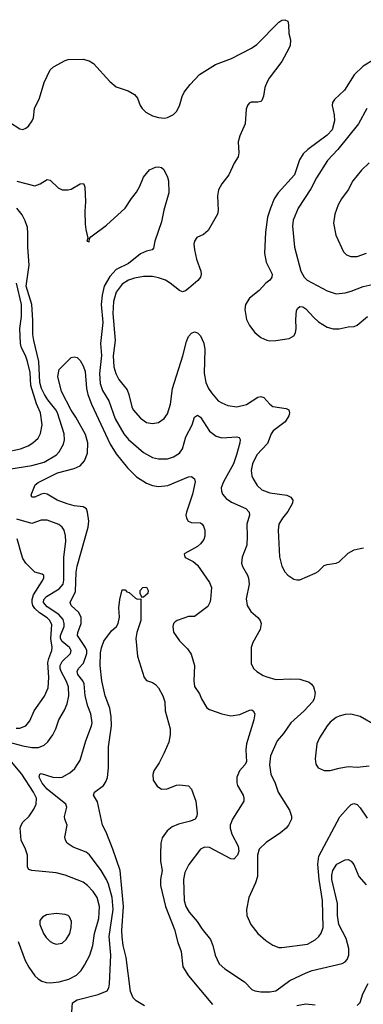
# Model space of a CAD drawing. Header units: inches. Extents: x 1834610 to 2027685, y 642842 to 774116.
# Tile 227 of 256: x 1903528 to 1905811, y 722260 to 728801. Entities that reach past the tile are written whole.
import ezdxf

# ---------------------------------------------------------------- set-up
doc = ezdxf.new("R2010")
doc.units = ezdxf.units.IN
doc.header["$MEASUREMENT"] = 0
doc.layers.add('B9702', color=7, linetype='Continuous')

msp = doc.modelspace()

# ---------------------------------------------------------------- linework, layer by layer
at = {"layer": 'B9702', "color": 5}
for points, elevation in [([(1903390, 728164.6), (1903530, 728075.3), (1903550, 728071.8), (1903570, 728079.5), (1903586.4, 728093.6), (1903611.9, 728128.1), (1903619.8, 728150), (1903626.6, 728210), (1903660.5, 728279.5), (1903690, 728382.8), (1903731.7, 728468.3), (1903751.9, 728488.1), (1903830, 728530.7), (1903850, 728536.3), (1903950, 728539.3), (1903990, 728528.2), (1904019.1, 728510), (1904126.4, 728390), (1904170, 728354.4), (1904248.2, 728328.2), (1904290, 728304.9), (1904310, 728280.7), (1904329.1, 728230), (1904341.5, 728210), (1904366.6, 728186.6), (1904410, 728163.2), (1904450, 728150.3), (1904490, 728147.2), (1904510, 728150.3), (1904550, 728171.8), (1904570, 728190.4), (1904590, 728228.2), (1904607, 728290), (1904621.5, 728318.5), (1904659.8, 728370), (1904723.3, 728436.7), (1904830, 728503.2), (1904935.8, 728544.2), (1905067.8, 728612.2), (1905103.1, 728636.9), (1905250, 728784), (1905270, 728798.8), (1905290, 728801), (1905310, 728792), (1905314.8, 728770), (1905316, 728710), (1905326.4, 728666.4), (1905324, 728630), (1905317.1, 728610), (1905270, 728522.9), (1905186.5, 728413.5), (1905171.9, 728388.1), (1905156.9, 728350), (1905147.4, 728292.6), (1905136.2, 728263.8), (1905130, 728258), (1905110, 728254), (1905066.7, 728253.3), (1905053, 728247), (1905042, 728230), (1905032.8, 728207.2), (1905024.9, 728110), (1904990, 728029.2), (1904979, 727990), (1904983.9, 727916.1), (1904978.4, 727890), (1904952.4, 727847.6), (1904916.5, 727770), (1904870.2, 727709.8), (1904849.1, 727670), (1904842, 727630), (1904847.6, 727532.4), (1904843.1, 727510), (1904779.7, 727400.3), (1904750, 727375.1), (1904705.3, 727354.7), (1904690.3, 727329.7), (1904685.3, 727310), (1904688.8, 727271.2), (1904702.8, 727210), (1904731.6, 727130), (1904734.3, 727110), (1904728.9, 727090), (1904712.2, 727067.8), (1904650, 727014.3), (1904630, 726998.9), (1904610, 726993.7), (1904590, 727000.9), (1904528.9, 727050), (1904496, 727070), (1904450, 727087), (1904410, 727095), (1904350, 727095), (1904290, 727083.4), (1904250, 727069.8), (1904210, 727044.4), (1904168.1, 726991.9), (1904152.2, 726930), (1904148.1, 726850), (1904162, 726670), (1904148.6, 726568.6), (1904154, 726494), (1904167.8, 726450), (1904187.6, 726410), (1904241.4, 726341.4), (1904253.8, 726310), (1904272.2, 726230), (1904281.6, 726210), (1904330, 726152.9), (1904370, 726124.6), (1904410, 726117.4), (1904450, 726124.2), (1904488.9, 726151.1), (1904510, 726183), (1904530, 726246), (1904542.8, 726350), (1904611.6, 726568.4), (1904635.8, 726664.2), (1904650, 726695.3), (1904670, 726718.7), (1904690, 726727.4), (1904710, 726720.2), (1904730, 726701.7), (1904751.1, 726651.1), (1904757.2, 726610), (1904752.7, 726452.7), (1904764.1, 726390), (1904781.7, 726350), (1904801.3, 726321.3), (1904847.1, 726270), (1904870, 726255), (1904910, 726239), (1904970, 726230.2), (1905035, 726245), (1905110, 726292.4), (1905130, 726297.7), (1905150, 726290.3), (1905190, 726246.7), (1905210, 726232.3), (1905299.1, 726219.1), (1905317.1, 726210), (1905320.3, 726190), (1905315.6, 726170), (1905291.8, 726130), (1905212, 726070), (1905198.6, 726050), (1905173.6, 725986.4), (1905103.2, 725910), (1905074.3, 725850), (1905065.6, 725805.6), (1905070.2, 725770.2), (1905078.5, 725750), (1905106.6, 725706.6), (1905137.8, 725677.8), (1905190, 725657.7), (1905302.7, 725642.7), (1905328.4, 725630), (1905343.7, 725610), (1905341.1, 725590), (1905310, 725533.3), (1905274, 725490), (1905250.2, 725450), (1905244.4, 725410), (1905253.6, 725233.6), (1905270, 725170.7), (1905290, 725132.7), (1905308.5, 725110), (1905350, 725084.9), (1905370, 725079.5), (1905390, 725080.3), (1905490, 725123.1), (1905510, 725135.8), (1905550, 725174.9), (1905570, 725182.4), (1905630, 725190.4), (1905650, 725198.4), (1905710, 725256.5), (1905750, 725278.9), (1905790, 725289), (1905811.5, 725291.5)], 580), ([(1905882.4, 728537.6), (1905810, 728492.9), (1905750, 728435.3), (1905686.5, 728333.5), (1905619.5, 728270), (1905607, 728250), (1905604.6, 728230), (1905617.4, 728170), (1905619.8, 728130), (1905602.8, 728070), (1905570, 728034.7), (1905441.9, 727938.1), (1905411.1, 727908.9), (1905387.6, 727870), (1905353, 727770), (1905244.7, 727650), (1905219.3, 727610), (1905193.5, 727550), (1905175.2, 727490), (1905160.6, 727390), (1905155.4, 727250), (1905165.8, 727190), (1905205.4, 727110), (1905203.6, 727090), (1905190, 727071.2), (1905163.7, 727050), (1905118.5, 727001.5), (1905053.7, 726950), (1905027.2, 726910), (1905023.6, 726876.4), (1905035.6, 726810), (1905055.2, 726770), (1905090, 726722.6), (1905130, 726690.2), (1905170, 726671.4), (1905190, 726667.2), (1905230, 726669.2), (1905317.7, 726682.3), (1905350, 726700.7), (1905359.5, 726720.5), (1905365.1, 726750), (1905361.8, 726810), (1905367.8, 726870), (1905374.9, 726885.1), (1905390, 726896), (1905410, 726894), (1905430, 726880.9), (1905481.6, 726821.6), (1905514, 726794), (1905570, 726759), (1905610, 726747.9), (1905650, 726746.7), (1905710, 726759.6), (1905750, 726762), (1905770, 726772), (1905838.9, 726830)], 620), ([(1905833.1, 728210), (1905777.7, 728110), (1905640.4, 727939.6), (1905573.8, 727866.2), (1905500.7, 727750), (1905461.6, 727678.4), (1905378.3, 727550), (1905345.5, 727470), (1905340.8, 727430), (1905353.4, 727290), (1905396.5, 727130), (1905418, 727090), (1905438.4, 727070), (1905570, 726999.1), (1905630, 726980.2), (1905690, 726986), (1905730, 726996.5), (1905810, 727029.2), (1905910, 727051.3)], 640), ([(1903510, 727727.3), (1903630, 727698), (1903664, 727710), (1903710, 727738.8), (1903730, 727734.8), (1903784.5, 727684.5), (1903810, 727671.3), (1903850, 727671.3), (1903870, 727676), (1903929.6, 727710.4), (1903952.4, 727712.4), (1903960.5, 727690), (1903964.9, 727590), (1903960.2, 727530), (1903963, 727443), (1903966.8, 727406.8), (1903982, 727350), (1903974, 727330), (1903990, 727324.7), (1903992.9, 727347.1), (1904001.5, 727358.5), (1904104.9, 727435.1), (1904229.6, 727550), (1904270, 727613.4), (1904304, 727656), (1904325.7, 727694.3), (1904350, 727754.8), (1904390, 727802.8), (1904430, 727820.7), (1904450, 727822.8), (1904470, 727818), (1904485.4, 727805.4), (1904510, 727754), (1904516, 727730), (1904519.1, 727650), (1904485.1, 727534.9), (1904470, 727457.2), (1904427, 727330), (1904417.3, 727282.7), (1904408.1, 727271.9), (1904370, 727262.6), (1904330, 727245), (1904250, 727181.9), (1904170, 727141.3), (1904126.1, 727093.9), (1904090.1, 727030), (1904076.4, 726970), (1904070.4, 726910), (1904081.2, 726790), (1904064.5, 726650), (1904071.1, 726571.1), (1904058.7, 726450), (1904063.3, 726383.3), (1904078.5, 726338.5), (1904121.1, 726270), (1904161.9, 726150), (1904220.2, 726050), (1904251.5, 726011.5), (1904350, 725925.6), (1904410, 725892.2), (1904450, 725882.8), (1904510, 725884.1), (1904550, 725897.5), (1904590, 725922.4), (1904609.9, 725950.1), (1904632, 726030), (1904674.2, 726110), (1904690, 726161), (1904710, 726174.9), (1904730, 726161.6), (1904790, 726068.5), (1904833.4, 726033.4), (1904870, 726022.3), (1904970.3, 726030.3), (1904986, 726026), (1904993, 726013), (1904991.5, 725990), (1904969.4, 725910), (1904948, 725850), (1904881.1, 725730), (1904866, 725690), (1904867.8, 725670), (1904875.9, 725650), (1904900.1, 725620.1), (1904936, 725596), (1905030, 725554.4), (1905051.7, 725530), (1905054.6, 725510), (1905036.1, 725450), (1905039.6, 725370), (1905036.9, 725310), (1905006.5, 725230), (1905001.5, 725190), (1905007.6, 725167.6), (1905042.3, 725110), (1905049, 725090), (1905051.5, 725050), (1905033.5, 724953.5), (1905039.5, 724910), (1905063.8, 724870), (1905110.5, 724830), (1905125.5, 724810), (1905132.4, 724790), (1905126.4, 724750), (1905076.7, 724663.3), (1905064.9, 724630), (1905065.1, 724525.1), (1905082.4, 724490), (1905103.8, 724470), (1905144.8, 724444.8), (1905170, 724435.2), (1905230, 724418.3), (1905330, 724422.7), (1905390, 724418.9), (1905450, 724400.4), (1905467.5, 724387.5), (1905480.4, 724370), (1905491.8, 724330), (1905484.2, 724290), (1905473.1, 724270), (1905418.3, 724210), (1905330.1, 724129.9), (1905280.9, 724059.1), (1905239.5, 724010), (1905194.2, 723910), (1905187, 723850), (1905195.8, 723790), (1905224.9, 723730), (1905245.4, 723670), (1905320.3, 723550), (1905334, 723510), (1905334.4, 723490), (1905314.9, 723450), (1905298, 723430), (1905261.1, 723398.9), (1905165.8, 723334.2), (1905119.5, 723290), (1905108.9, 723250), (1905109, 723110), (1905094, 723066), (1905050.4, 722970), (1905034, 722890), (1905036, 722850), (1905064, 722790), (1905110.5, 722730), (1905163.4, 722683.4), (1905210, 722652.4), (1905250, 722638.4), (1905270, 722637.6), (1905439.5, 722660.5), (1905490, 722687.4), (1905515.1, 722710), (1905530, 722733.4), (1905543.1, 722770), (1905539.5, 722950), (1905517.3, 723090), (1905508.5, 723190), (1905514.8, 723245.2), (1905655, 723505), (1905710, 723568.5), (1905730, 723586.7), (1905747, 723593), (1905770, 723588.4), (1905790, 723565.5), (1905835.6, 723495.6)], 560), ([(1905850.3, 727850), (1905798.8, 727801.2), (1905742, 727730), (1905709.1, 727670), (1905664.9, 727610), (1905644.2, 727570), (1905621.5, 727510), (1905612, 727450), (1905628.9, 727368.9), (1905678.5, 727258.5), (1905699.3, 727239.3), (1905727, 727227), (1905770, 727228.9), (1905832.7, 727250)], 660), ([(1903370, 725802), (1903610, 725839.8), (1903690, 725862.4), (1903772.5, 725910), (1903790.7, 725930), (1903818.5, 725981.5), (1903826.3, 726010), (1903823.2, 726050), (1903779.5, 726190), (1903769.4, 726210), (1903715.3, 726275.3), (1903693, 726310), (1903674.1, 726350), (1903662.2, 726390), (1903656.4, 726530), (1903621.6, 726670), (1903616.4, 726710), (1903615.9, 726804.1), (1903608.5, 726910), (1903570.4, 727030), (1903591.1, 727170), (1903581.6, 727290), (1903583.1, 727383.1), (1903579.4, 727419.4), (1903565, 727465), (1903544.6, 727504.6), (1903509.8, 727550)], 560), ([(1903430, 725927.8), (1903534.5, 725950), (1903585.6, 725970), (1903614.7, 725990), (1903650, 726021.1), (1903667.6, 726052.4), (1903677, 726110), (1903666.9, 726190), (1903641.1, 726250), (1903603.3, 726370), (1903597.3, 726457.3), (1903581.2, 726530), (1903567.6, 726570), (1903541.3, 726621.3), (1903534.4, 726650), (1903530.3, 726750), (1903539.8, 726830), (1903540.6, 726910), (1903508.1, 727050)], 580), ([(1903875.1, 722210), (1903879.6, 722270), (1903909.6, 722290), (1904050, 722325.5), (1904109.7, 722350), (1904121.4, 722370), (1904124.2, 722395.8), (1904132.7, 722587.3), (1904122.7, 722710), (1904150.3, 722890), (1904143.1, 722970), (1904118.5, 723058.5), (1904105.4, 723090), (1904070, 723148.5), (1903992.4, 723252.4), (1903969.4, 723270), (1903882.9, 723302.9), (1903843.6, 723330), (1903831.6, 723350), (1903828.3, 723370), (1903843.5, 723450), (1903828.9, 723488.9), (1903827, 723507), (1903841.8, 723570), (1903835.8, 723590), (1903710, 723688.8), (1903678, 723730), (1903656.9, 723770), (1903661.2, 723790), (1903670, 723792.7), (1903749.5, 723769.5), (1903790, 723765.7), (1903810, 723768.6), (1903861.8, 723798.2), (1903894.5, 723825.5), (1903930, 723882.8), (1903967.2, 724010), (1904005.8, 724110), (1904008.8, 724130), (1904001.6, 724190), (1903980.6, 724240.6), (1903964.3, 724310), (1903956.6, 724390), (1903947.9, 724410), (1903915, 724450), (1903909.1, 724470), (1903918, 724490), (1903952.6, 724527.4), (1903975.3, 724590), (1903973.8, 724610), (1903965.5, 724630), (1903912.9, 724710), (1903914.9, 724730), (1903937.2, 724790), (1903937.6, 724830), (1903922.1, 724862.1), (1903870.9, 724910), (1903864.5, 724930), (1903898.7, 725001.3), (1903903.4, 725130), (1903910, 725170.6), (1903982.9, 725430), (1903988.1, 725470), (1903979.3, 725530), (1903971.2, 725551.2), (1903950, 725565.3), (1903890, 725571.2), (1903843.9, 725583.9), (1903777.6, 725610), (1903710, 725648.6), (1903690, 725652.8), (1903670, 725648.5), (1903629.7, 725629.7), (1903608.7, 725630), (1903603.7, 725643.7), (1903631.8, 725710), (1903650, 725726.4), (1903779.5, 725790), (1903890, 725820.2), (1903930, 725838.2), (1903959.9, 725870), (1903978.1, 725921.9), (1903981.6, 725990), (1903964.8, 726044.8), (1903900.8, 726160.8), (1903870, 726206.9), (1903806.9, 726330), (1903782, 726430), (1903790, 726478), (1903870, 726556), (1903890, 726561), (1903910, 726556), (1903930, 726538), (1903950, 726501), (1903963.4, 726463.4), (1903972.5, 726350), (1903981.5, 726310), (1904005.8, 726245.8), (1904130, 725981.5), (1904170, 725916.5), (1904244.3, 725824.3), (1904304.1, 725764.1), (1904370, 725721.4), (1904410, 725707.2), (1904450, 725700.8), (1904512.9, 725707.1), (1904650, 725763.1), (1904670, 725765.5), (1904690.3, 725750), (1904692.9, 725730), (1904676.5, 725650), (1904636, 725530), (1904632, 725510), (1904635.3, 725490), (1904648.5, 725470), (1904670, 725460.9), (1904730, 725458), (1904740.7, 725450), (1904750, 725436), (1904757.6, 725410), (1904757.3, 725370), (1904751.5, 725348.5), (1904730, 725318.9), (1904710, 725302), (1904625.8, 725254.2), (1904621, 725250), (1904622, 725242), (1904627.7, 725227.7), (1904681.1, 725201.1), (1904710, 725176.3), (1904790, 725062.4), (1904801.5, 725030), (1904795.7, 724950), (1904791.5, 724928.5), (1904777.7, 724902.3), (1904690, 724837), (1904650, 724836.2), (1904574.8, 724810), (1904560.2, 724799.8), (1904550.4, 724790), (1904545.3, 724770), (1904550, 724731.3), (1904590, 724674), (1904642.4, 724622.4), (1904666.9, 724586.9), (1904690.5, 724510), (1904685.7, 724410), (1904690.4, 724370.4), (1904723.4, 724323.4), (1904735.5, 724290), (1904770.3, 724230.3), (1904790, 724218.4), (1904870, 724190.3), (1904930, 724177.4), (1904990, 724185.7), (1905054.9, 724214.9), (1905070, 724215.5), (1905078.8, 724210), (1905090.4, 724190), (1905083.1, 724150), (1905034.5, 723990), (1905031, 723950), (1905034, 723870), (1905023.6, 723850), (1904987.6, 723810), (1904971.7, 723770), (1904970.3, 723730.3), (1904974.7, 723714.7), (1905011.7, 723650), (1905018, 723630), (1905017.6, 723610), (1904942.4, 723490), (1904926.4, 723450), (1904926.8, 723430), (1904938.3, 723390), (1904980.4, 723310), (1904982.9, 723277.1), (1904975, 723250), (1904950, 723223.5), (1904930, 723226), (1904790, 723301.6), (1904755.9, 723304.1), (1904728.5, 723291.5), (1904650.8, 723189.2), (1904625.2, 723134.8), (1904616.5, 723090), (1904621.7, 722950), (1904632, 722910), (1904653.2, 722873.2), (1904707.1, 722810), (1904739.4, 722759.4), (1904795.2, 722690), (1904811.1, 722650), (1904825.7, 722585.7), (1904852.9, 722530), (1904890, 722494.9), (1905021.6, 722410), (1905070, 722358.9), (1905090, 722348.6), (1905130, 722343.7), (1905190, 722341.9), (1905230, 722349.4), (1905322.9, 722417.1), (1905431.2, 722470), (1905470, 722484.5), (1905669.7, 722530.3), (1905690, 722541.6), (1905702.4, 722557.6), (1905714.4, 722585.6), (1905715, 722630), (1905696.2, 722696.2), (1905648.5, 722790), (1905639.9, 722850), (1905639.8, 722930), (1905602.4, 723090), (1905601.5, 723118.5), (1905607.6, 723150), (1905634.8, 723190), (1905690, 723220.2), (1905710, 723221.3), (1905730, 723211.5), (1905748, 723188), (1905780.2, 723110), (1905830, 723053.8)], 540), ([(1903450, 724004.8), (1903550, 723976.2), (1903610, 723966.3), (1903653.5, 723966.5), (1903690, 723980.8), (1903716, 724004), (1903749.2, 724050.8), (1903768.8, 724090), (1903788.7, 724150), (1903826.2, 724213.8), (1903844.1, 724255.9), (1903853.7, 724310), (1903852.2, 724370), (1903837, 724410), (1903804, 724470), (1903797, 724490), (1903796.9, 724510), (1903810, 724536.6), (1903866.3, 724590), (1903869.8, 724610), (1903860.3, 724630), (1903810, 724669.3), (1903800.1, 724690), (1903799.7, 724710), (1903824, 724770), (1903824.9, 724790), (1903816.1, 724816.1), (1903788.3, 724850), (1903710, 724901.1), (1903686.5, 724930), (1903688.7, 724950), (1903706.1, 724970), (1903790, 725020.8), (1903816.1, 725050), (1903821.7, 725078.3), (1903821.2, 725230), (1903834.8, 725334.8), (1903832.7, 725372.7), (1903822.9, 725410), (1903809.9, 725429.9), (1903788, 725448), (1903710, 725476.8), (1903670, 725476.8), (1903610, 725454.2), (1903510, 725483.4)], 560), ([(1903504.7, 724095.3), (1903530, 724095.5), (1903569.8, 724110.2), (1903596.1, 724143.9), (1903625.3, 724210), (1903693.6, 724306.4), (1903717.3, 724362.7), (1903723, 724430), (1903716.2, 724530), (1903722.1, 724557.9), (1903742.2, 724610), (1903744.5, 724630), (1903735.6, 724690), (1903741.2, 724781.2), (1903727.9, 724810), (1903710, 724828.4), (1903660.8, 724860.8), (1903628.9, 724888.9), (1903616.6, 724910), (1903611.6, 724930), (1903611.6, 724950), (1903619.6, 724980.4), (1903678.4, 725070), (1903688.4, 725090), (1903688, 725108), (1903677.3, 725117.3), (1903630, 725131.4), (1903569.2, 725190), (1903550, 725221.5), (1903539.4, 725250), (1903511.6, 725351.6)], 580), ([(1904357.6, 722250), (1904302.4, 722282.4), (1904282.6, 722302.6), (1904265, 722345), (1904235.8, 722570), (1904216.3, 722650), (1904209.2, 722709.2), (1904207.3, 722750), (1904218.3, 722910), (1904196.6, 723150), (1904148, 723290), (1904103.1, 723403.1), (1904079.1, 723450), (1904044.6, 723604.6), (1904017.6, 723650), (1904025.1, 723670), (1904085.8, 723714.2), (1904101.5, 723738.5), (1904112.3, 723767.7), (1904118.9, 723830), (1904117.4, 723970), (1904138.8, 724110), (1904136.5, 724170), (1904126.9, 724226.9), (1904095.1, 724310), (1904074.2, 724410), (1904063.7, 724510), (1904065.9, 724594.1), (1904071.8, 724628.2), (1904087.9, 724672.1), (1904138.8, 724741.2), (1904172, 724770), (1904182.4, 724790), (1904191.5, 724831.5), (1904186.8, 724893.2), (1904194, 724950), (1904210, 725014), (1904230, 725014), (1904241, 725001), (1904255.3, 724995.3), (1904298, 724958), (1904310, 724952), (1904332.7, 724952.7), (1904333.4, 724810), (1904306.5, 724730), (1904300.2, 724690), (1904311.7, 724571.7), (1904354.9, 724430), (1904370.3, 724410.3), (1904410, 724397), (1904430, 724384.9), (1904450, 724361.6), (1904480.2, 724310), (1904493, 724270), (1904495.6, 724210), (1904527, 724090), (1904528.8, 724050), (1904518, 724002), (1904488.7, 723930), (1904454.9, 723865.1), (1904419.3, 723810), (1904412.4, 723787.6), (1904415.8, 723750), (1904440.5, 723710), (1904470, 723688.7), (1904507.9, 723692.1), (1904570, 723716.4), (1904590, 723718.4), (1904650, 723710.5), (1904670.2, 723690.2), (1904698, 723610), (1904707.6, 723530), (1904705.3, 723510), (1904693, 723490), (1904663.9, 723476.1), (1904583.1, 723456.9), (1904540.6, 723439.4), (1904507.5, 723412.5), (1904474.8, 723365.2), (1904466, 723330), (1904462.6, 723257.4), (1904464.5, 723210), (1904473.7, 723150), (1904463.8, 723090), (1904463.9, 723050), (1904496.3, 722910), (1904556.1, 722756.1), (1904578.9, 722670), (1904601.3, 722610), (1904611.4, 722510), (1904649.2, 722450), (1904810, 722258.8)], 520), ([(1905890, 724115.3), (1905790, 724172.4), (1905727, 724187), (1905690, 724185.7), (1905650, 724174.5), (1905630, 724164.8), (1905590, 724133.7), (1905570, 724109.7), (1905519.5, 724030), (1905502, 723990), (1905490.5, 723890.5), (1905495.5, 723855.5), (1905510, 723831), (1905550, 723813), (1905590, 723812.7), (1905650, 723829), (1905710, 723839.6), (1905770, 723836.2), (1905850, 723844.7)], 580), ([(1903517.3, 722677.3), (1903565.5, 722550), (1903590, 722506.3), (1903630, 722448.9), (1903650, 722428.9), (1903674.6, 722414.6), (1903704.3, 722404.3), (1903730, 722402), (1903789.8, 722410.2), (1903853.9, 722426.1), (1903906.6, 722453.4), (1903935.9, 722484.1), (1903959, 722521), (1903993.6, 722586.4), (1904014.1, 722650), (1904025.6, 722730), (1904053.1, 722830), (1904059.3, 722910), (1904043.7, 722970), (1904016.2, 723010), (1903978.2, 723050), (1903950, 723071.5), (1903830, 723118.5), (1903770, 723133.3), (1903608.7, 723150), (1903590, 723156.2), (1903579.7, 723170), (1903579.2, 723250), (1903566.6, 723290), (1903538, 723350), (1903532.3, 723430), (1903537.3, 723450), (1903549.7, 723470), (1903590.5, 723509.5), (1903623.1, 723556.9), (1903637.8, 723590), (1903639.1, 723630), (1903619.9, 723670), (1903542.2, 723790), (1903440.5, 723910)], 560), ([(1905770, 722252.2), (1905790, 722273), (1905808.1, 722330), (1905842.1, 722397.9)], 520), ([(1905368.2, 722251.8), (1905430, 722264), (1905490, 722257.3)], 520)]:
    msp.add_lwpolyline(points, dxfattribs=dict(at, elevation=elevation))
for points, elevation in [([(1904343.1, 724963.1), (1904334.6, 724974.6), (1904328, 724990), (1904328, 725010), (1904346, 725030), (1904370, 725032), (1904381, 725010), (1904378.8, 724990), (1904350, 724964)], 520), ([(1903770, 722862.4), (1903706.4, 722853.6), (1903680.4, 722839.6), (1903663, 722817), (1903663, 722790), (1903686.4, 722730), (1903703.8, 722703.8), (1903730, 722678), (1903750, 722666), (1903770, 722659.3), (1903810, 722665.3), (1903838, 722690), (1903860.4, 722730), (1903870.9, 722770), (1903872.6, 722810), (1903860.1, 722840.1), (1903849.7, 722849.7), (1903830, 722856.9)], 580)]:
    msp.add_lwpolyline(points, close=True, dxfattribs=dict(at, elevation=elevation))

doc.saveas('drawing.dxf')
